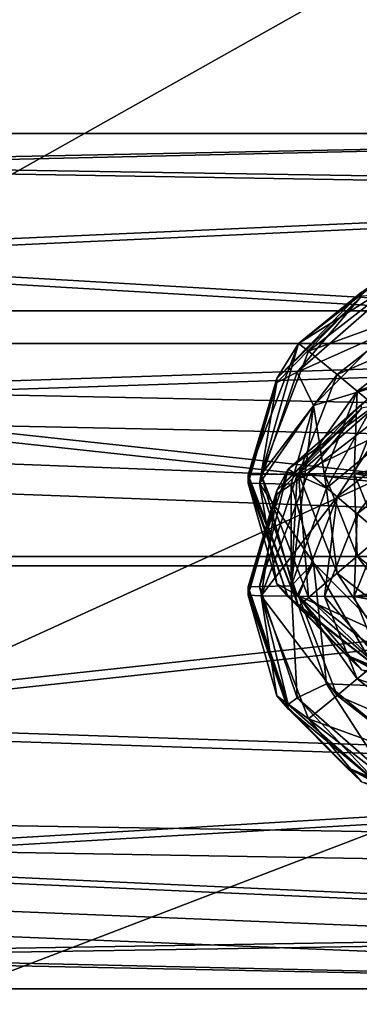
# Model space of a CAD drawing. Header units: metres. Extents: x -1204 to 0, y -809 to 0.
# Tile 24 of 118: x -928 to -912, y -168 to -122. Entities that reach past the tile are written whole.
import ezdxf

# ---------------------------------------------------------------- set-up
doc = ezdxf.new("R2010")
doc.units = ezdxf.units.M

msp = doc.modelspace()

# ---------------------------------------------------------------- linework, layer by layer
at = {"layer": 'Object 2'}
for points in [[(-1194.042358, -794.032166, 90), (-1194.042358, -10, 90), (-887.021179, -753.244812, 90)], [(-887.021179, -753.244812, 90), (-1194.042358, -10, 90), (-633.427063, -638.481384, 90)], [(-1194.042358, -10, 90), (-626.241211, -632.856445, 90), (-633.427063, -638.481384, 90)], [(-10, -10, 90), (-602.021179, -625.846375, 90), (-1194.042358, -10, 90)], [(-602.021179, -625.846375, 90), (-610.037109, -626.560547, 90), (-1194.042358, -10, 90)], [(-1194.042358, -10, 90), (-610.037109, -626.560547, 90), (-618.258606, -628.853394, 90)], [(-618.258606, -628.853394, 90), (-626.241211, -632.856445, 90), (-1194.042358, -10, 90)], [(-903.074219, -77.997078, 118.661613), (-963.918213, -73.158302, 118.746078), (-1129.025879, -161.388199, 117.206017)], [(-843.515747, -81.898308, 118.593521), (-903.074219, -77.997078, 118.661613), (-1133.41333, -206.83606, 116.41272)], [(-1133.41333, -206.83606, 116.41272), (-903.074219, -77.997078, 118.661613), (-1129.025879, -161.388199, 117.206017)], [(-1136.397095, -246.592377, 115.718773), (-782.271667, -85.030106, 118.538857), (-843.515747, -81.898308, 118.593521)], [(-1136.397095, -246.592377, 115.718773), (-843.515747, -81.898308, 118.593521), (-1133.41333, -206.83606, 116.41272)], [(-720.814026, -87.26474, 118.499847), (-782.271667, -85.030106, 118.538857), (-1136.397095, -246.592377, 115.718773)], [(-613.877686, -606.131226, 109.443001), (-720.814026, -87.26474, 118.499847), (-1139.987671, -324.029175, 114.367111)], [(-720.814026, -87.26474, 118.499847), (-1138.536865, -284.940247, 115.049408), (-1139.987671, -324.029175, 114.367111)], [(-1138.536865, -284.940247, 115.049408), (-720.814026, -87.26474, 118.499847), (-1136.397095, -246.592377, 115.718773)], [(-87.453758, -135.955261, 2131.891602), (-1130.733765, -111.084831, 2115.312988), (-1116.588623, -135.955261, 2131.891602)], [(-87.453758, -135.955261, 2131.891602), (-73.308517, -111.084831, 2115.312988), (-1130.733765, -111.084831, 2115.312988)], [(-1114.922241, -137.476181, 2129.418701), (-1128.730103, -112.898163, 2113.035156), (-89.120041, -137.476181, 2129.418701)], [(-1128.730103, -112.898163, 2113.035156), (-75.312218, -112.898163, 2113.035156), (-89.120041, -137.476181, 2129.418701)], [(-945.710632, -127.65686, 1764.590698), (-945.710632, -129.264404, 1772.226807), (-875.20813, -127.65686, 1764.590698)], [(-945.710632, -129.264404, 1772.226807), (-875.20813, -130.447342, 1774.560303), (-875.20813, -127.65686, 1764.590698)], [(-945.710632, -127.65686, 1764.590698), (-875.20813, -127.65686, 1764.590698), (-945.710632, -129.094116, 1756.920532)], [(-875.20813, -127.65686, 1764.590698), (-875.20813, -130.225037, 1754.561523), (-945.710632, -129.094116, 1756.920532)], [(-945.710632, -129.094116, 1756.920532), (-875.20813, -130.225037, 1754.561523), (-945.710632, -133.357193, 1750.384277)], [(-945.710632, -129.264404, 1772.226807), (-945.710632, -133.671661, 1778.666748), (-875.20813, -130.447342, 1774.560303)], [(-875.20813, -130.225037, 1754.561523), (-875.20813, -137.463715, 1747.160034), (-945.710632, -133.357193, 1750.384277)], [(-945.710632, -133.671661, 1778.666748), (-875.20813, -137.84877, 1781.79895), (-875.20813, -130.447342, 1774.560303)], [(-945.710632, -133.357193, 1750.384277), (-875.20813, -137.463715, 1747.160034), (-945.710632, -139.797058, 1745.976929)], [(-945.710632, -133.671661, 1778.666748), (-945.710632, -140.20787, 1782.92981), (-875.20813, -137.84877, 1781.79895)], [(-910.348145, -133.960632, 1302.470215), (-910.066895, -134.470612, 1299.411255), (-914.855164, -137.485321, 1302.439453)], [(-910.348145, -133.960632, 1302.470215), (-914.855164, -137.485321, 1302.439453), (-911.923645, -135.080811, 1324.461304)], [(-910.066895, -134.470612, 1299.411255), (-914.38855, -137.845306, 1299.381714), (-914.855164, -137.485321, 1302.439453)], [(-910.066895, -134.470612, 1299.411255), (-909.266479, -135.989609, 1296.795532), (-914.38855, -137.845306, 1299.381714)], [(-911.923645, -135.080811, 1324.461304), (-915.874573, -139.114182, 1324.426147), (-911.924133, -135.273102, 1346.460449)], [(-911.923645, -135.080811, 1324.461304), (-914.855164, -137.485321, 1302.439453), (-915.874573, -139.114182, 1324.426147)], [(-915.874573, -139.114182, 1324.426147), (-915.874573, -139.305984, 1346.425293), (-911.924133, -135.273102, 1346.460449)], [(-911.924133, -135.273102, 1346.460449), (-915.874573, -139.305984, 1346.425293), (-914.922363, -138.821472, 1349.258179)], [(-910.779114, -135.194519, 1349.289795), (-914.922363, -138.821472, 1349.258179), (-910.816589, -136.984558, 1351.737305)], [(-910.779114, -135.194519, 1349.289795), (-911.924133, -135.273102, 1346.460449), (-914.922363, -138.821472, 1349.258179)], [(-104.353539, -157.1064, 2145.990723), (-1116.588623, -135.955261, 2131.891602), (-123.25322, -173.710876, 2157.059326)], [(-1116.588623, -135.955261, 2131.891602), (-1099.688843, -157.1064, 2145.990723), (-123.25322, -173.710876, 2157.059326)], [(-104.353539, -157.1064, 2145.990723), (-87.453758, -135.955261, 2131.891602), (-1116.588623, -135.955261, 2131.891602)], [(-909.266479, -135.989609, 1296.795532), (-913.05426, -138.935043, 1296.769775), (-914.38855, -137.845306, 1299.381714)], [(-908.705505, -137.061432, 1295.788818), (-913.05426, -138.935043, 1296.769775), (-909.266479, -135.989609, 1296.795532)], [(-910.816589, -136.984558, 1351.737305), (-914.922363, -138.821472, 1349.258179), (-914.15448, -140.372559, 1351.707642)], [(-910.816589, -136.984558, 1351.737305), (-914.15448, -140.372559, 1351.707642), (-910.815674, -139.363754, 1624.435303)], [(-913.05426, -138.935043, 1296.769775), (-908.705505, -137.061432, 1295.788818), (-912.119141, -139.706024, 1295.765747)], [(-908.705505, -137.061432, 1295.788818), (-908.067322, -138.284134, 1295.03833), (-912.119141, -139.706024, 1295.765747)], [(-1098.366455, -158.404175, 2143.369385), (-1114.922241, -137.476181, 2129.418701), (-124.233406, -174.847061, 2154.330078)], [(-124.233406, -174.847061, 2154.330078), (-1114.922241, -137.476181, 2129.418701), (-105.675911, -158.404175, 2143.369385)], [(-1114.922241, -137.476181, 2129.418701), (-89.120041, -137.476181, 2129.418701), (-105.675911, -158.404175, 2143.369385)], [(-875.20813, -137.463715, 1747.160034), (-875.20813, -147.433304, 1744.369629), (-945.710632, -139.797058, 1745.976929)], [(-916.601929, -143.597305, 1299.331299), (-917.20813, -143.623962, 1302.385864), (-914.855164, -137.485321, 1302.439453)], [(-914.855164, -137.485321, 1302.439453), (-917.20813, -143.623962, 1302.385864), (-915.874573, -139.114182, 1324.426147)], [(-914.855164, -137.485321, 1302.439453), (-914.38855, -137.845306, 1299.381714), (-916.601929, -143.597305, 1299.331299)], [(-945.710632, -140.20787, 1782.92981), (-875.20813, -147.877945, 1784.367065), (-875.20813, -137.84877, 1781.79895)], [(-914.38855, -137.845306, 1299.381714), (-913.05426, -138.935043, 1296.769775), (-916.601929, -143.597305, 1299.331299)], [(-912.119141, -139.706024, 1295.765747), (-908.067322, -138.284134, 1295.03833), (-911.055359, -140.586517, 1295.018188)], [(-914.922363, -138.821472, 1349.258179), (-916.691406, -144.032623, 1349.212646), (-914.15448, -140.372559, 1351.707642)], [(-914.922363, -138.821472, 1349.258179), (-915.874573, -139.305984, 1346.425293), (-916.691406, -144.032623, 1349.212646)], [(-916.601929, -143.597305, 1299.331299), (-913.05426, -138.935043, 1296.769775), (-914.864929, -143.5746, 1296.729248)], [(-913.05426, -138.935043, 1296.769775), (-912.119141, -139.706024, 1295.765747), (-914.864929, -143.5746, 1296.729248)], [(-915.874573, -139.114182, 1324.426147), (-917.20813, -143.815948, 1324.385132), (-915.874573, -139.305984, 1346.425293)], [(-915.874573, -139.114182, 1324.426147), (-917.20813, -143.623962, 1302.385864), (-917.20813, -143.815948, 1324.385132)], [(-917.20813, -143.815948, 1324.385132), (-917.20813, -144.007935, 1346.384277), (-915.874573, -139.305984, 1346.425293)], [(-915.874573, -139.305984, 1346.425293), (-917.20813, -144.007935, 1346.384277), (-916.691406, -144.032623, 1349.212646)], [(-910.815674, -139.363754, 1624.435303), (-914.15448, -140.372559, 1351.707642), (-913.546631, -144.239395, 1897.111694)], [(-913.546631, -144.239395, 1897.111694), (-909.753845, -141.100159, 1897.139038), (-910.815674, -139.363754, 1624.435303)], [(-945.710632, -139.797058, 1745.976929), (-875.20813, -147.433304, 1744.369629), (-945.710632, -147.433319, 1744.369629)], [(-911.043762, -139.578064, 1902.444092), (-910.779114, -139.997101, 1899.611816), (-915.351196, -143.360306, 1902.411133)], [(-911.043762, -139.578064, 1902.444092), (-915.351196, -143.360306, 1902.411133), (-911.923645, -140.316727, 1924.438477)], [(-914.864929, -143.5746, 1296.729248), (-912.119141, -139.706024, 1295.765747), (-913.64801, -143.565887, 1295.731323)], [(-912.119141, -139.706024, 1295.765747), (-912.262817, -143.559448, 1294.992432), (-913.64801, -143.565887, 1295.731323)], [(-912.262817, -143.559448, 1294.992432), (-912.119141, -139.706024, 1295.765747), (-911.055359, -140.586517, 1295.018188)], [(-945.710632, -140.20787, 1782.92981), (-945.710632, -147.87796, 1784.367065), (-875.20813, -147.877945, 1784.367065)], [(-914.15448, -140.372559, 1351.707642), (-916.691406, -144.032623, 1349.212646), (-915.20813, -144.054108, 1351.675537)], [(-911.923645, -140.316727, 1924.438477), (-915.874573, -144.350098, 1924.40332), (-911.924133, -140.509018, 1946.437622)], [(-911.923645, -140.316727, 1924.438477), (-915.351196, -143.360306, 1902.411133), (-915.874573, -144.350098, 1924.40332)], [(-910.779114, -139.997101, 1899.611816), (-914.922363, -143.624069, 1899.580078), (-915.351196, -143.360306, 1902.411133)], [(-914.15448, -140.372559, 1351.707642), (-915.20813, -148.813705, 1897.071777), (-913.546631, -144.239395, 1897.111694)], [(-914.15448, -140.372559, 1351.707642), (-915.20813, -144.054108, 1351.675537), (-915.20813, -148.813705, 1897.071777)], [(-910.779114, -139.997101, 1899.611816), (-909.753845, -141.100159, 1897.139038), (-914.922363, -143.624069, 1899.580078)], [(-910.066895, -140.143814, 1949.495361), (-911.924133, -140.509018, 1946.437622), (-914.38855, -143.518494, 1949.465942)], [(-910.066895, -140.143814, 1949.495361), (-914.38855, -143.518494, 1949.465942), (-913.05426, -144.653671, 1952.058594)], [(-913.05426, -144.653671, 1952.058594), (-909.266479, -141.708221, 1952.084229), (-910.066895, -140.143814, 1949.495361)], [(-915.874573, -144.350098, 1924.40332), (-915.874573, -144.541901, 1946.402466), (-911.924133, -140.509018, 1946.437622)], [(-911.924133, -140.509018, 1946.437622), (-915.874573, -144.541901, 1946.402466), (-914.38855, -143.518494, 1949.465942)], [(-912.262817, -143.559448, 1294.992432), (-911.055359, -140.586517, 1295.018188), (-908.995972, -142.936752, 1294.391602)], [(-909.753845, -141.100159, 1897.139038), (-913.546631, -144.239395, 1897.111694), (-914.922363, -143.624069, 1899.580078)], [(-912.119141, -145.442047, 1953.04895), (-909.266479, -141.708221, 1952.084229), (-913.05426, -144.653671, 1952.058594)], [(-909.266479, -141.708221, 1952.084229), (-912.119141, -145.442047, 1953.04895), (-908.705505, -142.797455, 1953.072021)], [(-909.20813, -143.554153, 1294.38623), (-912.262817, -143.559448, 1294.992432), (-908.995972, -142.936752, 1294.391602)], [(-908.705505, -142.797455, 1953.072021), (-912.119141, -145.442047, 1953.04895), (-911.055359, -146.335464, 1953.781006)], [(-916.691406, -148.835205, 1899.534668), (-917.20813, -148.859894, 1902.363037), (-915.351196, -143.360306, 1902.411133)], [(-915.351196, -143.360306, 1902.411133), (-917.20813, -148.859894, 1902.363037), (-915.874573, -144.350098, 1924.40332)], [(-914.855164, -149.762619, 1302.332397), (-917.20813, -143.623962, 1302.385864), (-916.601929, -143.597305, 1299.331299)], [(-917.20813, -143.815948, 1324.385132), (-917.20813, -143.623962, 1302.385864), (-914.855164, -149.762619, 1302.332397)], [(-915.351196, -143.360306, 1902.411133), (-914.922363, -143.624069, 1899.580078), (-916.691406, -148.835205, 1899.534668)], [(-914.922363, -143.624069, 1899.580078), (-915.20813, -148.813705, 1897.071777), (-916.691406, -148.835205, 1899.534668)], [(-914.38855, -143.518494, 1949.465942), (-915.874573, -144.541901, 1946.402466), (-916.601929, -149.270508, 1949.416016)], [(-914.38855, -143.518494, 1949.465942), (-916.601929, -149.270508, 1949.416016), (-913.05426, -144.653671, 1952.058594)], [(-916.601929, -143.597305, 1299.331299), (-914.864929, -143.5746, 1296.729248), (-914.38855, -149.349319, 1299.281372)], [(-914.38855, -149.349319, 1299.281372), (-914.855164, -149.762619, 1302.332397), (-916.601929, -143.597305, 1299.331299)], [(-914.922363, -143.624069, 1899.580078), (-913.546631, -144.239395, 1897.111694), (-915.20813, -148.813705, 1897.071777)], [(-914.864929, -143.5746, 1296.729248), (-913.64801, -143.565887, 1295.731323), (-913.05426, -148.214157, 1296.688721)], [(-914.864929, -143.5746, 1296.729248), (-913.05426, -148.214157, 1296.688721), (-914.38855, -149.349319, 1299.281372)], [(-913.64801, -143.565887, 1295.731323), (-912.262817, -143.559448, 1294.992432), (-912.119141, -147.425766, 1295.698364)], [(-913.64801, -143.565887, 1295.731323), (-912.119141, -147.425766, 1295.698364), (-913.05426, -148.214157, 1296.688721)], [(-909.20813, -143.554153, 1294.38623), (-908.995972, -144.171555, 1294.380859), (-912.262817, -143.559448, 1294.992432)], [(-912.262817, -143.559448, 1294.992432), (-911.055359, -146.532364, 1294.966309), (-912.119141, -147.425766, 1295.698364)], [(-908.995972, -144.171555, 1294.380859), (-911.055359, -146.532364, 1294.966309), (-912.262817, -143.559448, 1294.992432)], [(-917.20813, -144.007935, 1346.384277), (-917.20813, -143.815948, 1324.385132), (-915.354431, -149.311127, 1324.337158)], [(-915.354431, -149.311127, 1324.337158), (-917.20813, -143.815948, 1324.385132), (-914.855164, -149.762619, 1302.332397)], [(-915.874573, -148.709885, 1346.343262), (-917.20813, -144.007935, 1346.384277), (-915.354431, -149.311127, 1324.337158)], [(-917.20813, -144.007935, 1346.384277), (-915.874573, -148.709885, 1346.343262), (-916.691406, -144.032623, 1349.212646)], [(-914.922363, -149.243759, 1349.167236), (-914.154419, -147.735718, 1351.643433), (-916.691406, -144.032623, 1349.212646)], [(-914.154419, -147.735718, 1351.643433), (-915.20813, -144.054108, 1351.675537), (-916.691406, -144.032623, 1349.212646)], [(-915.874573, -148.709885, 1346.343262), (-914.922363, -149.243759, 1349.167236), (-916.691406, -144.032623, 1349.212646)], [(-914.154419, -147.735718, 1351.643433), (-915.20813, -148.813705, 1897.071777), (-915.20813, -144.054108, 1351.675537)], [(-915.874573, -144.350098, 1924.40332), (-917.20813, -149.051865, 1924.362183), (-915.874573, -144.541901, 1946.402466)], [(-915.874573, -144.350098, 1924.40332), (-917.20813, -148.859894, 1902.363037), (-917.20813, -149.051865, 1924.362183)], [(-917.20813, -149.051865, 1924.362183), (-917.20813, -149.243851, 1946.36145), (-915.874573, -144.541901, 1946.402466)], [(-915.874573, -144.541901, 1946.402466), (-917.20813, -149.243851, 1946.36145), (-916.601929, -149.270508, 1949.416016)], [(-916.601929, -149.270508, 1949.416016), (-914.864929, -149.293228, 1952.018066), (-913.05426, -144.653671, 1952.058594)], [(-913.05426, -144.653671, 1952.058594), (-914.864929, -149.293228, 1952.018066), (-913.64801, -149.301926, 1953.015991)], [(-913.64801, -149.301926, 1953.015991), (-912.119141, -145.442047, 1953.04895), (-913.05426, -144.653671, 1952.058594)], [(-912.119141, -145.442047, 1953.04895), (-913.64801, -149.301926, 1953.015991), (-912.262817, -149.30838, 1953.755005)], [(-911.055359, -146.335464, 1953.781006), (-912.119141, -145.442047, 1953.04895), (-912.262817, -149.30838, 1953.755005)], [(-908.995972, -148.696274, 1954.366455), (-911.055359, -146.335464, 1953.781006), (-912.262817, -149.30838, 1953.755005)], [(-912.119141, -147.425766, 1295.698364), (-911.055359, -146.532364, 1294.966309), (-908.705505, -150.070374, 1295.675293)], [(-875.20813, -147.433304, 1744.369629), (-945.710632, -155.103409, 1745.806885), (-945.710632, -147.433319, 1744.369629)], [(-875.20813, -147.433304, 1744.369629), (-875.20813, -157.462479, 1746.937744), (-945.710632, -155.103409, 1745.806885)], [(-913.546631, -153.388031, 1897.03186), (-915.20813, -148.813705, 1897.071777), (-914.154419, -147.735718, 1351.643433)], [(-910.816589, -151.123642, 1351.613892), (-914.154419, -147.735718, 1351.643433), (-914.922363, -149.243759, 1349.167236)], [(-910.815674, -153.504074, 1624.312012), (-913.546631, -153.388031, 1897.03186), (-914.154419, -147.735718, 1351.643433)], [(-914.154419, -147.735718, 1351.643433), (-910.816589, -151.123642, 1351.613892), (-910.815674, -153.504074, 1624.312012)], [(-913.05426, -148.214157, 1296.688721), (-912.119141, -147.425766, 1295.698364), (-909.266479, -151.159592, 1296.663086)], [(-912.119141, -147.425766, 1295.698364), (-908.705505, -150.070374, 1295.675293), (-909.266479, -151.159592, 1296.663086)], [(-945.710632, -147.87796, 1784.367065), (-945.710632, -155.514191, 1782.759644), (-875.20813, -147.877945, 1784.367065)], [(-875.20813, -147.877945, 1784.367065), (-945.710632, -155.514191, 1782.759644), (-875.20813, -157.847534, 1781.57666)], [(-914.38855, -149.349319, 1299.281372), (-913.05426, -148.214157, 1296.688721), (-910.066895, -152.724014, 1299.251953)], [(-913.05426, -148.214157, 1296.688721), (-909.266479, -151.159592, 1296.663086), (-910.066895, -152.724014, 1299.251953)], [(-915.351196, -154.359482, 1902.315063), (-917.20813, -148.859894, 1902.363037), (-916.691406, -148.835205, 1899.534668)], [(-917.20813, -149.051865, 1924.362183), (-917.20813, -148.859894, 1902.363037), (-915.351196, -154.359482, 1902.315063)], [(-917.20813, -149.243851, 1946.36145), (-917.20813, -149.051865, 1924.362183), (-915.354431, -154.547043, 1924.314331)], [(-915.354431, -154.547043, 1924.314331), (-917.20813, -149.051865, 1924.362183), (-915.351196, -154.359482, 1902.315063)], [(-916.691406, -148.835205, 1899.534668), (-915.20813, -148.813705, 1897.071777), (-914.922363, -154.046341, 1899.489136)], [(-914.922363, -154.046341, 1899.489136), (-915.351196, -154.359482, 1902.315063), (-916.691406, -148.835205, 1899.534668)], [(-911.924133, -152.742767, 1346.307983), (-915.874573, -148.709885, 1346.343262), (-912.648987, -152.037125, 1324.313354)], [(-915.874573, -148.709885, 1346.343262), (-915.354431, -149.311127, 1324.337158), (-912.648987, -152.037125, 1324.313354)], [(-915.874573, -148.709885, 1346.343262), (-911.924133, -152.742767, 1346.307983), (-914.922363, -149.243759, 1349.167236)], [(-915.20813, -148.813705, 1897.071777), (-913.546631, -153.388031, 1897.03186), (-914.922363, -154.046341, 1899.489136)], [(-909.20813, -149.313675, 1954.361084), (-908.995972, -148.696274, 1954.366455), (-912.262817, -149.30838, 1953.755005)], [(-915.874573, -153.945816, 1946.320313), (-917.20813, -149.243851, 1946.36145), (-915.354431, -154.547043, 1924.314331)], [(-916.601929, -149.270508, 1949.416016), (-917.20813, -149.243851, 1946.36145), (-915.874573, -153.945816, 1946.320313)], [(-914.864929, -149.293228, 1952.018066), (-916.601929, -149.270508, 1949.416016), (-913.05426, -153.93277, 1951.977539)], [(-913.05426, -153.93277, 1951.977539), (-916.601929, -149.270508, 1949.416016), (-914.38855, -155.022522, 1949.365601)], [(-916.601929, -149.270508, 1949.416016), (-915.874573, -153.945816, 1946.320313), (-914.38855, -155.022522, 1949.365601)], [(-912.648987, -152.037125, 1324.313354), (-915.354431, -149.311127, 1324.337158), (-910.348145, -153.287292, 1302.301636)], [(-915.354431, -149.311127, 1324.337158), (-914.855164, -149.762619, 1302.332397), (-910.348145, -153.287292, 1302.301636)], [(-910.779114, -152.870728, 1349.135498), (-910.816589, -151.123642, 1351.613892), (-914.922363, -149.243759, 1349.167236)], [(-911.924133, -152.742767, 1346.307983), (-910.779114, -152.870728, 1349.135498), (-914.922363, -149.243759, 1349.167236)], [(-912.119141, -153.161789, 1952.981567), (-913.64801, -149.301926, 1953.015991), (-914.864929, -149.293228, 1952.018066)], [(-912.119141, -153.161789, 1952.981567), (-914.864929, -149.293228, 1952.018066), (-913.05426, -153.93277, 1951.977539)], [(-910.348145, -153.287292, 1302.301636), (-914.855164, -149.762619, 1302.332397), (-914.38855, -149.349319, 1299.281372)], [(-910.066895, -152.724014, 1299.251953), (-910.348145, -153.287292, 1302.301636), (-914.38855, -149.349319, 1299.281372)], [(-911.055359, -152.281296, 1953.729126), (-913.64801, -149.301926, 1953.015991), (-912.119141, -153.161789, 1952.981567)], [(-912.262817, -149.30838, 1953.755005), (-913.64801, -149.301926, 1953.015991), (-911.055359, -152.281296, 1953.729126)], [(-911.055359, -152.281296, 1953.729126), (-908.995972, -149.931076, 1954.355713), (-912.262817, -149.30838, 1953.755005)], [(-908.995972, -149.931076, 1954.355713), (-909.20813, -149.313675, 1954.361084), (-912.262817, -149.30838, 1953.755005)], [(-911.924133, -152.742767, 1346.307983), (-912.648987, -152.037125, 1324.313354), (-906.876404, -154.868866, 1324.288574)], [(-906.876404, -154.868866, 1324.288574), (-912.648987, -152.037125, 1324.313354), (-905.377686, -155.064453, 1302.286133)], [(-912.648987, -152.037125, 1324.313354), (-910.348145, -153.287292, 1302.301636), (-905.377686, -155.064453, 1302.286133)], [(-908.067322, -154.583694, 1953.708984), (-911.055359, -152.281296, 1953.729126), (-912.119141, -153.161789, 1952.981567)], [(-913.05426, -153.93277, 1951.977539), (-908.705505, -155.806396, 1952.958496), (-912.119141, -153.161789, 1952.981567)], [(-908.705505, -155.806396, 1952.958496), (-908.067322, -154.583694, 1953.708984), (-912.119141, -153.161789, 1952.981567)], [(-914.922363, -154.046341, 1899.489136), (-913.546631, -153.388031, 1897.03186), (-910.779114, -157.673309, 1899.45752)], [(-913.546631, -153.388031, 1897.03186), (-909.753723, -156.527252, 1897.004517), (-910.779114, -157.673309, 1899.45752)], [(-909.753723, -156.527252, 1897.004517), (-913.546631, -153.388031, 1897.03186), (-910.815674, -153.504074, 1624.312012)], [(-911.924133, -157.978699, 1946.285156), (-915.874573, -153.945816, 1946.320313), (-912.648987, -157.273041, 1924.290527)], [(-915.874573, -153.945816, 1946.320313), (-915.354431, -154.547043, 1924.314331), (-912.648987, -157.273041, 1924.290527)], [(-914.38855, -155.022522, 1949.365601), (-915.874573, -153.945816, 1946.320313), (-911.924133, -157.978699, 1946.285156)], [(-911.043762, -158.141724, 1902.282104), (-915.351196, -154.359482, 1902.315063), (-914.922363, -154.046341, 1899.489136)], [(-910.779114, -157.673309, 1899.45752), (-911.043762, -158.141724, 1902.282104), (-914.922363, -154.046341, 1899.489136)], [(-914.38855, -155.022522, 1949.365601), (-909.266479, -156.87822, 1951.951904), (-913.05426, -153.93277, 1951.977539)], [(-909.266479, -156.87822, 1951.951904), (-908.705505, -155.806396, 1952.958496), (-913.05426, -153.93277, 1951.977539)], [(-915.354431, -154.547043, 1924.314331), (-915.351196, -154.359482, 1902.315063), (-911.043762, -158.141724, 1902.282104)], [(-912.648987, -157.273041, 1924.290527), (-915.354431, -154.547043, 1924.314331), (-911.043762, -158.141724, 1902.282104)], [(-875.20813, -157.462479, 1746.937744), (-945.710632, -161.639664, 1750.069946), (-945.710632, -155.103409, 1745.806885)], [(-914.38855, -155.022522, 1949.365601), (-911.924133, -157.978699, 1946.285156), (-910.066895, -158.397202, 1949.33606)], [(-914.38855, -155.022522, 1949.365601), (-910.066895, -158.397202, 1949.33606), (-909.266479, -156.87822, 1951.951904)], [(-945.710632, -155.514191, 1782.759644), (-945.710632, -161.954056, 1778.352295), (-875.20813, -157.847534, 1781.57666)], [(-123.25322, -173.710876, 2157.059326), (-1099.688843, -157.1064, 2145.990723), (-183.248077, -194.133835, 2170.673096)], [(-1099.688843, -157.1064, 2145.990723), (-1080.789063, -173.710876, 2157.059326), (-183.248077, -194.133835, 2170.673096)], [(-911.924133, -157.978699, 1946.285156), (-912.648987, -157.273041, 1924.290527), (-906.876404, -160.104782, 1924.265747)], [(-906.876404, -160.104782, 1924.265747), (-912.648987, -157.273041, 1924.290527), (-905.824646, -160.196426, 1902.26416)], [(-912.648987, -157.273041, 1924.290527), (-911.043762, -158.141724, 1902.282104), (-905.824646, -160.196426, 1902.26416)], [(-875.20813, -157.462479, 1746.937744), (-875.20813, -164.863907, 1754.176392), (-945.710632, -161.639664, 1750.069946)], [(-875.20813, -157.847534, 1781.57666), (-945.710632, -161.954056, 1778.352295), (-875.20813, -165.086227, 1774.175171)], [(-1079.80896, -174.847061, 2154.330078), (-1098.366455, -158.404175, 2143.369385), (-183.248077, -195.079742, 2167.817139)], [(-183.248077, -195.079742, 2167.817139), (-1098.366455, -158.404175, 2143.369385), (-124.233406, -174.847061, 2154.330078)], [(-875.20813, -164.863907, 1754.176392), (-945.710632, -166.046951, 1756.509766), (-945.710632, -161.639664, 1750.069946)], [(-945.710632, -161.954056, 1778.352295), (-945.710632, -166.217102, 1771.816162), (-875.20813, -165.086227, 1774.175171)], [(-875.20813, -164.863907, 1754.176392), (-875.20813, -167.654388, 1764.145996), (-945.710632, -166.046951, 1756.509766)], [(-875.20813, -165.086227, 1774.175171), (-945.710632, -166.217102, 1771.816162), (-875.20813, -167.654388, 1764.145996)], [(-875.20813, -167.654388, 1764.145996), (-945.710632, -167.654388, 1764.145996), (-945.710632, -166.046951, 1756.509766)], [(-945.710632, -166.217102, 1771.816162), (-945.710632, -167.654388, 1764.145996), (-875.20813, -167.654388, 1764.145996)]]:
    msp.add_3dface(points, dxfattribs=at)

doc.saveas('drawing.dxf')
